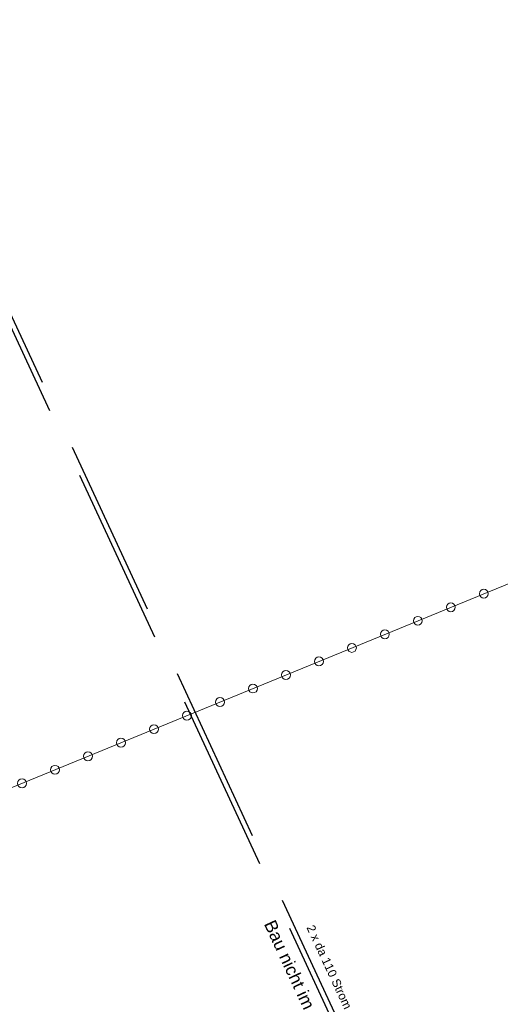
# Model space of a CAD drawing. Header units: metres. Extents: x -502 to 161, y -108 to 174.
# Tile 212 of 256: x -278 to -264, y -14 to 14. Entities that reach past the tile are written whole.
import ezdxf

# ---------------------------------------------------------------- set-up
doc = ezdxf.new("R2010")
doc.units = ezdxf.units.M
doc.header["$LTSCALE"] = 0.1
doc.linetypes.add('1', pattern=[70, 50, -20])
doc.layers.add('BRI31-005.06-5f07-Koordinierung Lageplan 4. BA ZOB Fernbusbahnh', color=7, linetype='Continuous')
doc.styles.add('Arial', font='arial.ttf')

# ---------------------------------------------------------------- blocks, each defined once
blk = doc.blocks.new('9141')
at = {"color": 7, "linetype": 'Continuous', "lineweight": 9, "transparency": 33554687}
blk.add_circle((0, 0), 0.25, dxfattribs=at)

msp = doc.modelspace()

# ---------------------------------------------------------------- linework, layer by layer
at = {"layer": 'BRI31-005.06-5f07-Koordinierung Lageplan 4. BA ZOB Fernbusbahnh', "color": 3, "linetype": '1', "lineweight": 30, "true_color": 0x00ff00, "transparency": 33554687}
for p, q in [((-282.012, 13.818), (-268.452, -15.402)), ((-268.316, -15.338), (-281.876, 13.881))]:
    msp.add_line(p, q, dxfattribs=at)
at = {"layer": 'BRI31-005.06-5f07-Koordinierung Lageplan 4. BA ZOB Fernbusbahnh', "color": 4, "linetype": 'Continuous', "lineweight": 13, "true_color": 0x00ffff, "transparency": 33554687}
msp.add_line((-244.424, 6.148, 320.026), (-284.319, -10.225, 320.244), dxfattribs=at)

# ---------------------------------------------------------------- block references
at = {"layer": 'BRI31-005.06-5f07-Koordinierung Lageplan 4. BA ZOB Fernbusbahnh', "color": 7, "transparency": 33554687, "xscale": 0.5, "yscale": 0.5, "zscale": 0.5, "rotation": 202.3130676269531}
for p in [(-264.776, -2.204), (-265.702, -2.584), (-266.627, -2.964), (-267.552, -3.343), (-268.477, -3.723), (-269.402, -4.103), (-270.327, -4.482), (-271.252, -4.862), (-272.177, -5.242), (-273.103, -5.621), (-274.028, -6.001), (-274.953, -6.381), (-275.878, -6.76), (-276.803, -7.14), (-277.728, -7.52)]:
    msp.add_blockref('9141', p, dxfattribs=at)

# ---------------------------------------------------------------- texts
at = {"layer": 'BRI31-005.06-5f07-Koordinierung Lageplan 4. BA ZOB Fernbusbahnh', "color": 255, "transparency": 33554687, "insert": (-270.633, -11.309), "char_height": 0.35, "attachment_point": 1, "rotation": 294.8941, "line_spacing_factor": 0.25, "style": 'Arial'}
msp.add_mtext('Bau nicht im 4. BA', dxfattribs=at)
at = {"layer": 'BRI31-005.06-5f07-Koordinierung Lageplan 4. BA ZOB Fernbusbahnh', "color": 7, "transparency": 33554687, "insert": (-269.539, -11.457), "char_height": 0.24, "attachment_point": 1, "rotation": 294.8941, "line_spacing_factor": 0.25, "style": 'Arial'}
msp.add_mtext('2 x da 110 Strom', dxfattribs=at)

doc.saveas('drawing.dxf')
